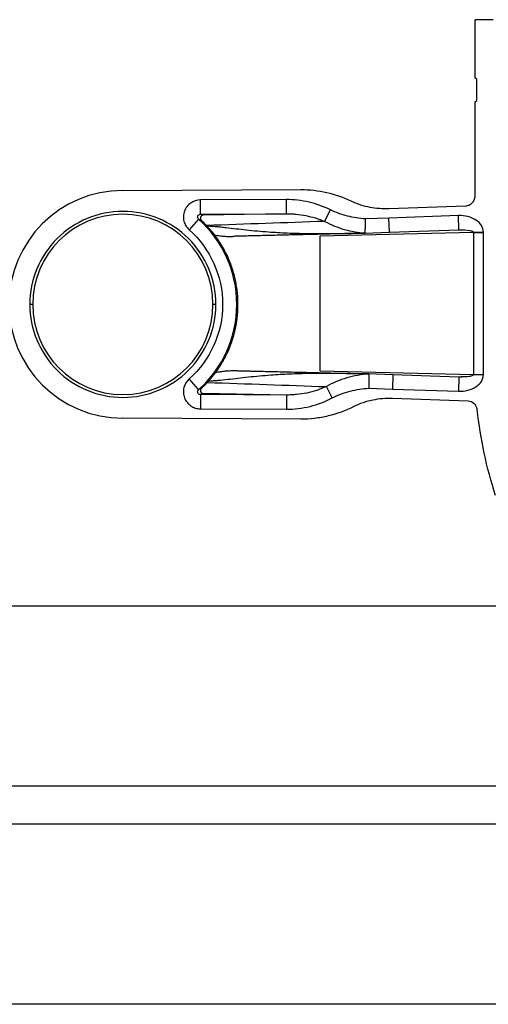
# Model space of a CAD drawing. Header units: millimetres. Extents: x 32 to 1365, y 32 to 1048.
# Tile 13 of 27: x 1070 to 1160, y 329 to 517. Entities that reach past the tile are written whole.
import ezdxf

# ---------------------------------------------------------------- set-up
doc = ezdxf.new("R2010")
doc.units = ezdxf.units.MM
doc.header["$LTSCALE"] = 5

msp = doc.modelspace()

# ---------------------------------------------------------------- linework, layer by layer
for p, q in [((1157.22, 506.23), (1157.22, 517.41)), ((1160.69, 517.41), (1157.22, 517.41)), ((1157.58, 506), (1157.22, 506.23)), ((1157.58, 501.91), (1157.58, 506)), ((1157.22, 501.68), (1157.58, 501.91)), ((1157.22, 483.57), (1157.22, 501.68)), ((1089.75, 484.68), (1123.83, 484.87)), ((1121.08, 482.96), (1104.61, 482.87)), ((1104.63, 480.15), (1104.61, 482.87)), ((1140.73, 481.24), (1155.46, 481.75)), ((1104.27, 479.19), (1102.45, 477.15)), ((1104.63, 480.15), (1121.08, 480.23)), ((1121.08, 480.23), (1105.06, 479.94)), ((1128.41, 478.77), (1129.51, 480.99)), ((1140.72, 479.41), (1136.23, 479.26)), ((1154.03, 479.88), (1140.72, 479.41)), ((1140.82, 476.69), (1140.72, 479.41)), ((1154.12, 477.15), (1154.03, 479.88)), ((1156.93, 476.67), (1127.52, 475.93)), ((1127.52, 475.93), (1127.52, 450.16)), ((1136.12, 476.52), (1140.82, 476.69)), ((1140.82, 476.69), (1154.12, 477.15)), ((1154.12, 477.19), (1154.68, 477.16)), ((1154.12, 477.15), (1154.21, 477.15)), ((1154.12, 477.15), (1154.16, 477.15)), ((1154.16, 477.15), (1154.21, 477.15)), ((1156.93, 476.67), (1158.85, 476.67)), ((1156.93, 476.67), (1156.93, 449.43)), ((1156.94, 476.68), (1158.85, 476.72)), ((1158.85, 476.67), (1158.85, 476.72)), ((1158.85, 449.43), (1158.85, 476.67)), ((1072.48, 462.87), (1071.93, 462.87)), ((1107.57, 462.87), (1107.03, 462.87)), ((1127.46, 449.61), (1126.78, 449.62)), ((1127.52, 450.16), (1156.93, 449.43)), ((1141.51, 449.38), (1136.79, 449.55)), ((1141.51, 449.38), (1141.41, 446.66)), ((1154.12, 448.94), (1141.51, 449.38)), ((1154.12, 448.94), (1154.03, 446.22)), ((1154.55, 448.97), (1154.12, 448.94)), ((1154.68, 448.94), (1154.12, 448.9)), ((1156.93, 449.43), (1158.85, 449.43)), ((1156.94, 449.42), (1158.85, 449.37)), ((1158.85, 449.37), (1158.85, 449.43)), ((1104.27, 446.55), (1102.45, 448.59)), ((1129.87, 444.94), (1128.74, 447.12)), ((1104.63, 445.6), (1104.61, 442.87)), ((1121.08, 445.51), (1104.63, 445.6)), ((1121.08, 445.51), (1105.06, 445.8)), ((1136.9, 446.82), (1141.41, 446.66)), ((1141.41, 446.66), (1154.03, 446.22)), ((1155.91, 444.32), (1141.42, 444.83)), ((1104.61, 442.87), (1121.08, 442.78)), ((1123.83, 440.87), (1089.75, 441.06)), ((128.47, 405.15), (1264.83, 405.15)), ((1264.83, 370.6), (128.47, 370.6)), ((128.47, 363.33), (1264.83, 363.33)), ((1264.83, 328.78), (128.47, 328.78))]:
    msp.add_line(p, q)
for radius, start, end in [(21.81, 90, 270), (17.27, 0, 180), (21.84, 311.6447, 48.3553), (17.27, 180, 0)]:
    msp.add_arc((1089.75, 462.87), radius, start, end)
for points, knots in [([(1123.83, 484.87), (1125.53, 484.87), (1127.19, 484.68), (1130.45, 483.94), (1132.06, 483.39), (1133.58, 482.65)], [0, 0, 0, 0, 0.5, 0.5, 1, 1, 1, 1]), ([(1129.51, 480.99), (1128.19, 481.64), (1126.83, 482.12), (1124.01, 482.79), (1122.54, 482.96), (1121.08, 482.96)], [0, 0, 0, 0, 0.5, 0.5, 1, 1, 1, 1]), ([(1121.09, 480.23), (1121.09, 480.24), (1121.09, 480.25), (1121.09, 480.28), (1121.09, 480.34), (1121.09, 480.44), (1121.09, 480.56), (1121.09, 480.73), (1121.09, 480.93), (1121.09, 481.17), (1121.09, 481.46), (1121.09, 481.78), (1121.08, 482.15), (1121.08, 482.55), (1121.08, 482.82), (1121.08, 482.96)], [0, 0, 0, 0, 0.054099, 0.112004, 0.173714, 0.23923, 0.30855, 0.381675, 0.458603, 0.539333, 0.623865, 0.712199, 0.804333, 0.900267, 1, 1, 1, 1]), ([(1155.46, 481.75), (1155.69, 481.76), (1155.92, 481.82), (1156.35, 482), (1156.54, 482.14), (1157.03, 482.64), (1157.22, 483.1), (1157.22, 483.57)], [0, 0, 0, 0, 0.25, 0.25, 0.5, 0.5, 1, 1, 1, 1]), ([(1104.61, 482.87), (1103.95, 482.87), (1103.3, 482.66), (1102.49, 482.1), (1102.25, 481.87), (1101.85, 481.35), (1101.68, 481.06), (1101.45, 480.45), (1101.38, 480.12), (1101.34, 479.47), (1101.37, 479.14), (1101.53, 478.5), (1101.66, 478.19), (1102, 477.63), (1102.21, 477.38), (1102.45, 477.15)], [0, 0, 0, 0, 0.25, 0.25, 0.375, 0.375, 0.5, 0.5, 0.625, 0.625, 0.75, 0.75, 0.875, 0.875, 1, 1, 1, 1]), ([(1133.58, 482.65), (1134.69, 482.12), (1135.87, 481.75), (1137.67, 481.4), (1138.28, 481.32), (1139.51, 481.23), (1140.12, 481.22), (1140.73, 481.24)], [0, 0, 0, 0, 0.5, 0.5, 0.75, 0.75, 1, 1, 1, 1]), ([(1107.57, 462.87), (1107.57, 467.6), (1105.69, 472.13), (1099.01, 478.81), (1094.48, 480.69), (1085.03, 480.69), (1080.49, 478.81), (1073.81, 472.13), (1071.93, 467.6), (1071.93, 462.87)], [0, 0, 0, 0, 0.25, 0.25, 0.5, 0.5, 0.75, 0.75, 1, 1, 1, 1]), ([(1104.27, 479.19), (1104.18, 479.27), (1104.12, 479.36), (1104.07, 479.58), (1104.08, 479.69), (1104.16, 479.9), (1104.23, 479.99), (1104.41, 480.11), (1104.52, 480.15), (1104.63, 480.15)], [0, 0, 0, 0, 0.25, 0.25, 0.5, 0.5, 0.75, 0.75, 1, 1, 1, 1]), ([(1104.83, 478.93), (1104.73, 478.97), (1104.55, 479.06), (1104.36, 479.15), (1104.27, 479.19)], [0, 0, 0, 0, 0.504658, 1, 1, 1, 1]), ([(1105.06, 479.94), (1105.06, 479.94), (1105.05, 479.94), (1105.04, 479.94), (1105.02, 479.93), (1105.01, 479.93), (1104.98, 479.93), (1104.96, 479.92), (1104.93, 479.91), (1104.9, 479.89), (1104.84, 479.86), (1104.77, 479.8), (1104.7, 479.7), (1104.65, 479.59), (1104.63, 479.48), (1104.62, 479.4), (1104.63, 479.31), (1104.65, 479.22), (1104.68, 479.13), (1104.72, 479.06), (1104.76, 478.99), (1104.81, 478.95), (1104.83, 478.93)], [0, 0, 0, 0, 0.004581, 0.01487, 0.030944, 0.052827, 0.080536, 0.114089, 0.153506, 0.198807, 0.250015, 0.373923, 0.499939, 0.642599, 0.698978, 0.749322, 0.817493, 0.874218, 0.914484, 0.948769, 0.977193, 1, 1, 1, 1]), ([(1121.08, 480.23), (1121.08, 480.23), (1121.09, 480.23), (1121.09, 480.23), (1121.09, 480.23)], [0, 0, 0, 0, 0.560263, 1, 1, 1, 1]), ([(1121.09, 480.23), (1121.17, 480.23), (1121.24, 480.23), (1121.4, 480.23), (1121.63, 480.23), (1121.87, 480.22), (1122.34, 480.2), (1122.65, 480.18), (1123.59, 480.09), (1124.2, 480), (1126.04, 479.64), (1127.24, 479.27), (1128.41, 478.77)], [0, 0, 0, 0, 0.03125, 0.03125, 0.0625, 0.125, 0.125, 0.25, 0.25, 0.5, 0.5, 1, 1, 1, 1]), ([(1136.23, 479.26), (1135.06, 479.33), (1133.92, 479.51), (1131.67, 480.07), (1130.57, 480.47), (1129.51, 480.99)], [0, 0, 0, 0, 0.5, 0.5, 1, 1, 1, 1]), ([(1136.2, 476.54), (1136.2, 476.55), (1136.2, 476.57), (1136.2, 476.62), (1136.2, 476.68), (1136.2, 476.77), (1136.2, 476.87), (1136.2, 476.98), (1136.2, 477.12), (1136.21, 477.27), (1136.21, 477.43), (1136.21, 477.61), (1136.21, 477.82), (1136.22, 478.1), (1136.22, 478.43), (1136.23, 478.83), (1136.23, 479.11), (1136.23, 479.26)], [0, 0, 0, 0, 0.051858, 0.105002, 0.15931, 0.214641, 0.270837, 0.327719, 0.3851, 0.442779, 0.50055, 0.551695, 0.617039, 0.695985, 0.787417, 0.889571, 1, 1, 1, 1]), ([(1158.85, 476.72), (1158.83, 477.16), (1158.7, 477.58), (1158.2, 478.37), (1157.84, 478.73), (1156.95, 479.31), (1156.42, 479.54), (1155.27, 479.83), (1154.65, 479.9), (1154.03, 479.88)], [0, 0, 0, 0, 0.25, 0.25, 0.5, 0.5, 0.75, 0.75, 1, 1, 1, 1]), ([(1105.79, 477.98), (1105.72, 478.05), (1105.58, 478.2), (1105.38, 478.4), (1105.18, 478.59), (1105, 478.77), (1104.88, 478.88), (1104.83, 478.93)], [0, 0, 0, 0, 0.2125209, 0.418274, 0.6177429, 0.8114585, 1, 1, 1, 1]), ([(1105.84, 477.93), (1106.05, 477.91), (1106.46, 477.89), (1107.06, 477.84), (1107.74, 477.79), (1108.55, 477.7), (1109.82, 477.56), (1111.46, 477.37), (1114.18, 477.06), (1117.45, 476.76), (1121.34, 476.54), (1125.04, 476.44), (1128.76, 476.42), (1131.57, 476.45), (1133.42, 476.48), (1134.37, 476.5), (1135.26, 476.52), (1135.89, 476.53), (1136.19, 476.54)], [0, 0, 0, 0, 0.022008, 0.042764, 0.062275, 0.091189, 0.125093, 0.188332, 0.251741, 0.387805, 0.50389, 0.628672, 0.752814, 0.876539, 0.911373, 0.938287, 0.970859, 1, 1, 1, 1]), ([(1107.34, 476.18), (1107.32, 476.21), (1107.28, 476.27), (1107.2, 476.37), (1107.11, 476.47), (1107.02, 476.59), (1106.92, 476.71), (1106.78, 476.87), (1106.61, 477.08), (1106.38, 477.34), (1106.12, 477.62), (1105.93, 477.83), (1105.84, 477.93)], [0, 0, 0, 0, 0.08901, 0.175485, 0.2596, 0.341546, 0.421528, 0.499769, 0.631933, 0.75827, 0.880372, 1, 1, 1, 1]), ([(1128.41, 478.77), (1129.64, 478.1), (1130.92, 477.59), (1133.52, 476.86), (1134.84, 476.64), (1136.2, 476.54)], [0, 0, 0, 0, 0.5, 0.5, 1, 1, 1, 1]), ([(1102.45, 477.15), (1106.53, 473.53), (1108.87, 468.33), (1108.87, 457.41), (1106.53, 452.21), (1102.45, 448.59)], [0, 0, 0, 0, 0.5, 0.5, 1, 1, 1, 1]), ([(1107.34, 476.18), (1107.51, 476.15), (1107.84, 476.09), (1108.33, 476.02), (1108.83, 475.96), (1109.33, 475.92), (1109.84, 475.89), (1110.34, 475.89), (1110.68, 475.9), (1110.85, 475.9)], [0, 0, 0, 0, 0.142664, 0.285126, 0.427545, 0.570082, 0.712898, 0.856151, 1, 1, 1, 1]), ([(1107.54, 449.82), (1107.67, 450), (1107.93, 450.35), (1108.29, 450.9), (1108.63, 451.45), (1108.96, 452.01), (1109.27, 452.58), (1109.57, 453.16), (1109.84, 453.74), (1110.1, 454.32), (1110.34, 454.92), (1110.56, 455.52), (1110.76, 456.12), (1110.95, 456.72), (1111.11, 457.33), (1111.26, 457.95), (1111.4, 458.56), (1111.51, 459.17), (1111.6, 459.79), (1111.68, 460.41), (1111.74, 461.02), (1111.79, 461.64), (1111.81, 462.26), (1111.82, 463.05), (1111.8, 464.02), (1111.71, 465.18), (1111.55, 466.33), (1111.34, 467.49), (1111.06, 468.64), (1110.72, 469.77), (1110.32, 470.9), (1109.85, 472.01), (1109.32, 473.09), (1108.72, 474.16), (1108.07, 475.19), (1107.59, 475.85), (1107.34, 476.18)], [0, 0, 0, 0, 0.023215, 0.046358, 0.069428, 0.092426, 0.115351, 0.138204, 0.160985, 0.183694, 0.206332, 0.228897, 0.251391, 0.273813, 0.296164, 0.318444, 0.340652, 0.362789, 0.384856, 0.406851, 0.428776, 0.450629, 0.472413, 0.494126, 0.53483, 0.575796, 0.617024, 0.658515, 0.700269, 0.742289, 0.784573, 0.827124, 0.869941, 0.913026, 0.956379, 1, 1, 1, 1]), ([(1136.12, 476.52), (1135.85, 476.52), (1135.31, 476.5), (1134.47, 476.48), (1133.59, 476.46), (1132.44, 476.43), (1131.02, 476.39), (1128.88, 476.33), (1126.2, 476.27), (1123.08, 476.19), (1119.98, 476.12), (1117.36, 476.06), (1115.34, 476.01), (1114.07, 475.98), (1113.16, 475.96), (1112.4, 475.94), (1111.64, 475.92), (1111.12, 475.91), (1110.85, 475.9)], [0, 0, 0, 0, 0.028216, 0.05841, 0.090588, 0.124756, 0.186032, 0.249608, 0.36922, 0.499612, 0.624741, 0.749919, 0.825209, 0.875049, 0.907397, 0.937554, 0.96756, 1, 1, 1, 1]), ([(1136.19, 476.54), (1136.18, 476.53), (1136.16, 476.53), (1136.15, 476.52), (1136.14, 476.52), (1136.13, 476.52), (1136.12, 476.52), (1136.12, 476.52)], [0, 0, 0, 0, 0.490781, 0.683747, 0.880114, 0.946966, 1, 1, 1, 1]), ([(1136.2, 476.54), (1136.2, 476.54), (1136.2, 476.54), (1136.19, 476.54), (1136.19, 476.54)], [0, 0, 0, 0, 0.543131, 1, 1, 1, 1]), ([(1154.21, 477.15), (1154.93, 477.17), (1155.63, 477.13), (1156.39, 476.99), (1156.59, 476.94), (1156.86, 476.81), (1156.93, 476.75), (1156.94, 476.68)], [0, 0, 0, 0, 0.5, 0.5, 0.75, 0.75, 1, 1, 1, 1]), ([(1071.93, 462.87), (1071.93, 458.14), (1073.81, 453.61), (1080.49, 446.93), (1085.03, 445.05), (1094.48, 445.05), (1099.01, 446.93), (1105.69, 453.61), (1107.57, 458.14), (1107.57, 462.87)], [0, 0, 0, 0, 0.25, 0.25, 0.5, 0.5, 0.75, 0.75, 1, 1, 1, 1]), ([(1106.14, 448.13), (1106.19, 448.19), (1106.28, 448.3), (1106.42, 448.46), (1106.56, 448.61), (1106.68, 448.76), (1106.8, 448.9), (1106.92, 449.04), (1107.07, 449.22), (1107.23, 449.42), (1107.41, 449.65), (1107.5, 449.76), (1107.54, 449.82)], [0, 0, 0, 0, 0.068753, 0.138024, 0.2081, 0.279259, 0.351767, 0.425874, 0.501815, 0.660144, 0.825731, 1, 1, 1, 1]), ([(1136.86, 449.54), (1136.66, 449.54), (1136.25, 449.55), (1135.62, 449.56), (1134.91, 449.58), (1134.06, 449.59), (1132.18, 449.62), (1129.33, 449.65), (1125.56, 449.63), (1121.81, 449.53), (1117.88, 449.3), (1114.56, 449), (1111.81, 448.68), (1109.85, 448.45), (1108.28, 448.28), (1107.05, 448.19), (1106.45, 448.15), (1106.14, 448.13)], [0, 0, 0, 0, 0.019029, 0.039603, 0.061725, 0.08861, 0.123503, 0.247264, 0.371417, 0.496221, 0.612024, 0.748426, 0.811829, 0.875034, 0.937781, 0.967381, 1, 1, 1, 1]), ([(1107.54, 449.82), (1107.7, 449.86), (1108.02, 449.93), (1108.49, 450.01), (1108.97, 450.07), (1109.61, 450.14), (1110.41, 450.19), (1111.06, 450.18), (1111.37, 450.18)], [0, 0, 0, 0, 0.125997, 0.251397, 0.376109, 0.50004, 0.753761, 1, 1, 1, 1]), ([(1111.37, 450.18), (1111.65, 450.17), (1112.17, 450.16), (1112.94, 450.14), (1113.7, 450.12), (1114.62, 450.1), (1115.9, 450.07), (1117.92, 450.02), (1120.56, 449.96), (1123.67, 449.88), (1126.81, 449.81), (1129.51, 449.74), (1131.66, 449.68), (1133.18, 449.64), (1134.53, 449.61), (1135.68, 449.58), (1136.43, 449.56), (1136.79, 449.55)], [0, 0, 0, 0, 0.032422, 0.062443, 0.092568, 0.124945, 0.174646, 0.250068, 0.375238, 0.500358, 0.630707, 0.75034, 0.813894, 0.875215, 0.920326, 0.961916, 1, 1, 1, 1]), ([(1136.87, 449.53), (1135.45, 449.43), (1134.04, 449.18), (1131.32, 448.39), (1130, 447.85), (1128.74, 447.12)], [0, 0, 0, 0, 0.5, 0.5, 1, 1, 1, 1]), ([(1136.79, 449.55), (1136.79, 449.55), (1136.8, 449.55), (1136.81, 449.55), (1136.81, 449.55), (1136.82, 449.55), (1136.83, 449.55), (1136.85, 449.54), (1136.86, 449.54)], [0, 0, 0, 0, 0.0512679, 0.1109338, 0.1792673, 0.2988582, 0.5081367, 1, 1, 1, 1]), ([(1136.87, 449.53), (1136.87, 449.53), (1136.87, 449.53), (1136.86, 449.53), (1136.86, 449.54)], [0, 0, 0, 0, 0.542377, 1, 1, 1, 1]), ([(1136.87, 449.53), (1136.87, 449.52), (1136.87, 449.5), (1136.87, 449.45), (1136.87, 449.39), (1136.87, 449.3), (1136.87, 449.2), (1136.87, 449.09), (1136.87, 448.95), (1136.88, 448.8), (1136.88, 448.62), (1136.88, 448.38), (1136.89, 448.08), (1136.89, 447.71), (1136.9, 447.28), (1136.9, 446.98), (1136.9, 446.82)], [0, 0, 0, 0, 0.05301, 0.106672, 0.160986, 0.215952, 0.271573, 0.327847, 0.384777, 0.442361, 0.500602, 0.579718, 0.66922, 0.769105, 0.879367, 1, 1, 1, 1]), ([(1154.03, 446.22), (1154.65, 446.2), (1155.27, 446.26), (1156.42, 446.56), (1156.95, 446.78), (1157.84, 447.37), (1158.2, 447.73), (1158.7, 448.51), (1158.83, 448.94), (1158.85, 449.37)], [0, 0, 0, 0, 0.25, 0.25, 0.5, 0.5, 0.75, 0.75, 1, 1, 1, 1]), ([(1156.94, 449.42), (1156.93, 449.41), (1156.93, 449.39), (1156.92, 449.36), (1156.86, 449.28), (1156.59, 449.14), (1155.8, 448.98), (1155.07, 448.97), (1154.55, 448.97)], [0, 0, 0, 0, 0.008585, 0.017874, 0.040489, 0.108933, 0.369867, 1, 1, 1, 1]), ([(1102.45, 448.59), (1101.96, 448.15), (1101.61, 447.56), (1101.37, 446.61), (1101.34, 446.27), (1101.38, 445.62), (1101.45, 445.29), (1101.68, 444.68), (1101.85, 444.39), (1102.25, 443.87), (1102.49, 443.64), (1103.03, 443.27), (1103.33, 443.12), (1103.95, 442.92), (1104.28, 442.87), (1104.61, 442.87)], [0, 0, 0, 0, 0.25, 0.25, 0.375, 0.375, 0.5, 0.5, 0.625, 0.625, 0.75, 0.75, 0.875, 0.875, 1, 1, 1, 1]), ([(1104.83, 446.81), (1104.88, 446.86), (1104.99, 446.96), (1105.16, 447.13), (1105.34, 447.3), (1105.53, 447.49), (1105.73, 447.7), (1105.87, 447.85), (1105.94, 447.92)], [0, 0, 0, 0, 0.155231, 0.3145, 0.478235, 0.646828, 0.82064, 1, 1, 1, 1]), ([(1105.94, 447.92), (1105.97, 447.96), (1106.04, 448.03), (1106.1, 448.1), (1106.14, 448.13)], [0, 0, 0, 0, 0.498825, 1, 1, 1, 1]), ([(1128.74, 447.12), (1127.52, 446.56), (1126.27, 446.16), (1124.35, 445.76), (1123.7, 445.67), (1122.72, 445.57), (1122.39, 445.54), (1121.9, 445.52), (1121.66, 445.51), (1121.41, 445.51), (1121.25, 445.51), (1121.17, 445.51), (1121.09, 445.51)], [0, 0, 0, 0, 0.5, 0.5, 0.75, 0.75, 0.875, 0.875, 0.9375, 0.96875, 0.96875, 1, 1, 1, 1]), ([(1104.63, 445.6), (1104.51, 445.6), (1104.41, 445.63), (1104.23, 445.75), (1104.16, 445.85), (1104.08, 446.05), (1104.07, 446.16), (1104.13, 446.38), (1104.18, 446.48), (1104.27, 446.55)], [0, 0, 0, 0, 0.25, 0.25, 0.5, 0.5, 0.75, 0.75, 1, 1, 1, 1]), ([(1104.27, 446.55), (1104.36, 446.59), (1104.55, 446.68), (1104.73, 446.77), (1104.83, 446.81)], [0, 0, 0, 0, 0.495342, 1, 1, 1, 1]), ([(1104.83, 446.81), (1104.81, 446.8), (1104.78, 446.76), (1104.74, 446.71), (1104.7, 446.66), (1104.67, 446.6), (1104.65, 446.52), (1104.63, 446.43), (1104.62, 446.31), (1104.64, 446.17), (1104.7, 446.04), (1104.78, 445.94), (1104.84, 445.88), (1104.9, 445.85), (1104.95, 445.83), (1104.98, 445.82), (1105.01, 445.81), (1105.03, 445.81), (1105.05, 445.8), (1105.06, 445.8), (1105.06, 445.8)], [0, 0, 0, 0, 0.01776, 0.039046, 0.064014, 0.092747, 0.125294, 0.182076, 0.25039, 0.358379, 0.500456, 0.62427, 0.750034, 0.805989, 0.875014, 0.918534, 0.952751, 0.977701, 0.993422, 1, 1, 1, 1]), ([(1105.06, 445.8), (1104.99, 445.77), (1104.85, 445.7), (1104.7, 445.63), (1104.63, 445.6)], [0, 0, 0, 0, 0.503578, 1, 1, 1, 1]), ([(1121.09, 445.51), (1121.09, 445.51), (1121.09, 445.51), (1121.08, 445.51), (1121.08, 445.51)], [0, 0, 0, 0, 0.438686, 1, 1, 1, 1]), ([(1121.09, 445.51), (1121.09, 445.5), (1121.09, 445.5), (1121.09, 445.48), (1121.09, 445.44), (1121.09, 445.38), (1121.09, 445.28), (1121.09, 445.15), (1121.09, 444.96), (1121.09, 444.72), (1121.09, 444.42), (1121.08, 444.07), (1121.08, 443.66), (1121.08, 443.23), (1121.08, 442.93), (1121.08, 442.78)], [0, 0, 0, 0, 0.035905, 0.078489, 0.128105, 0.185087, 0.249697, 0.322073, 0.40215, 0.489586, 0.583688, 0.683376, 0.787191, 0.893374, 1, 1, 1, 1]), ([(1129.87, 444.94), (1130.96, 445.5), (1132.1, 445.93), (1134.46, 446.54), (1135.68, 446.74), (1136.9, 446.82)], [0, 0, 0, 0, 0.5, 0.5, 1, 1, 1, 1]), ([(1121.08, 442.78), (1121.84, 442.78), (1122.6, 442.83), (1124.13, 443.01), (1124.88, 443.15), (1127.09, 443.7), (1128.51, 444.23), (1129.87, 444.94)], [0, 0, 0, 0, 0.25, 0.25, 0.5, 0.5, 1, 1, 1, 1]), ([(1134.01, 443.3), (1132.43, 442.5), (1130.78, 441.9), (1128.23, 441.29), (1127.36, 441.13), (1125.6, 440.93), (1124.72, 440.87), (1123.83, 440.87)], [0, 0, 0, 0, 0.5, 0.5, 0.75, 0.75, 1, 1, 1, 1]), ([(1141.42, 444.83), (1140.78, 444.85), (1140.14, 444.84), (1138.87, 444.74), (1138.24, 444.65), (1136.99, 444.4), (1136.37, 444.24), (1135.16, 443.83), (1134.58, 443.58), (1134.01, 443.3)], [0, 0, 0, 0, 0.25, 0.25, 0.5, 0.5, 0.75, 0.75, 1, 1, 1, 1]), ([(1157.66, 442.7), (1157.63, 442.92), (1157.57, 443.13), (1157.37, 443.52), (1157.24, 443.69), (1156.76, 444.14), (1156.34, 444.31), (1155.91, 444.32)], [0, 0, 0, 0, 0.25, 0.25, 0.5, 0.5, 1, 1, 1, 1])]:
    msp.add_open_spline(points, degree=3, knots=knots)
for points in [[(1105.06, 479.94), (1104.92, 480.01), (1104.77, 480.08), (1104.63, 480.15)], [(1128.41, 478.77), (1120.89, 478.5), (1113.34, 478.24), (1105.79, 477.98)], [(1105.84, 477.93), (1105.82, 477.94), (1105.81, 477.96), (1105.79, 477.98)], [(1156.94, 476.68), (1156.94, 476.67), (1156.94, 476.67), (1156.93, 476.67)], [(1156.93, 449.43), (1156.94, 449.43), (1156.94, 449.42), (1156.94, 449.42)], [(1105.94, 447.92), (1113.55, 447.65), (1121.15, 447.39), (1128.74, 447.12)], [(1161.17, 426.24), (1159.43, 431.61), (1158.26, 437.1), (1157.66, 442.7)]]:
    msp.add_open_spline(points, degree=3)

doc.saveas('drawing.dxf')
